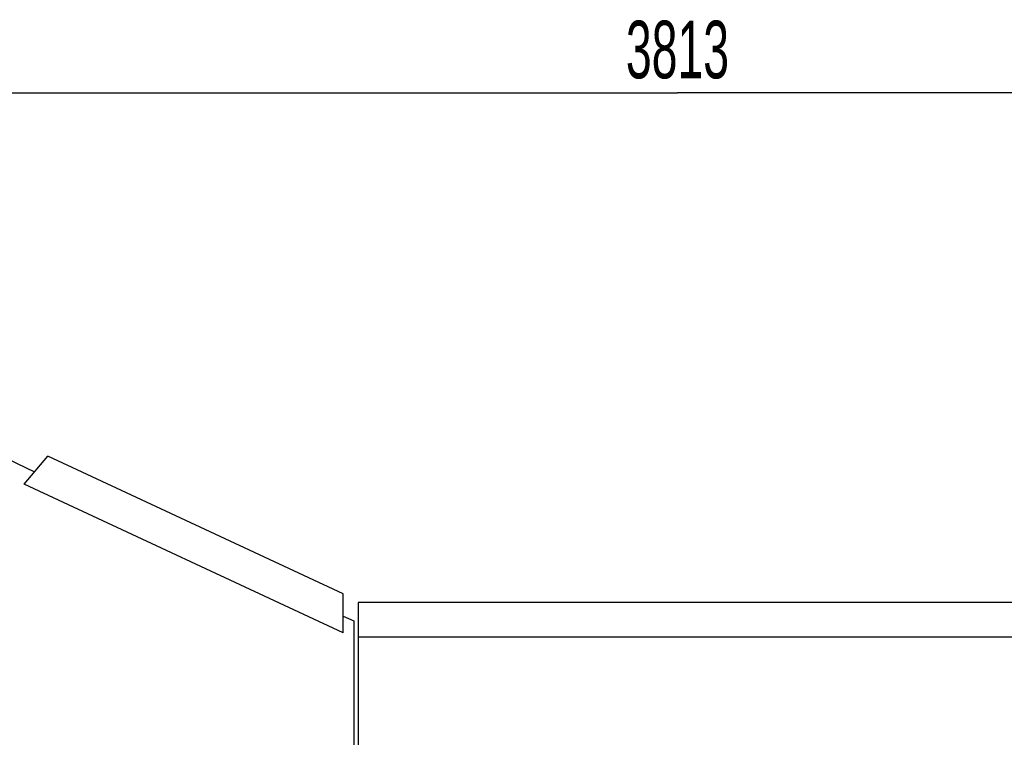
# Model space of a CAD drawing. Header units: millimetres. Extents: x 0 to 1189, y 0 to 841.
# Tile 54 of 175: x 444 to 504, y 342 to 385. Entities that reach past the tile are written whole.
import ezdxf
from ezdxf.enums import TextEntityAlignment as Align

# ---------------------------------------------------------------- set-up
doc = ezdxf.new("R2010")
doc.units = ezdxf.units.MM
doc.header["$LTSCALE"] = 65.395
doc.layers.get('0').update_dxf_attribs({"linetype": 'CONTINUOUS'})
for name, color, linetype in [('25067_000000_TLKGS_MARKETING_ABL1542', 7, 'CONTINUOUS'), ('25067_030000_TLKGS_V_ABL1543', 7, 'CONTINUOUS'), ('25067_700000_TLKGS_V_ABL1544', 7, 'CONTINUOUS'), ('25067_727000_27_SIMPLE1_A_ABL1545', 7, 'CONTINUOUS'), ('25067_727000_27_SIMPLE1_T1_A_PBL1546', 7, 'CONTINUOUS'), ('new_view_7_VBL1540', 7, 'CONTINUOUS')]:
    doc.layers.add(name, color=color, linetype=linetype)
doc.styles.get("Standard").update_dxf_attribs({"font": 'txt', "width": 0.6})
doc.dimstyles.new('DIMSTYLE_1', dxfattribs={"dimtxt": 3.5, "dimasz": 3.5, "dimexe": 1.8, "dimexo": 0, "dimgap": 0.875, "dimtad": 1, "dimlfac": 25, "dimdsep": 46, "dimtxsty": 'Standard', "dimblk": '_FILLED', "dimblk1": '_FILLED', "dimblk2": '_FILLED', "dimcen": 0.09, "dimadec": 0, "dimazin": 0, "dimtp": 2, "dimtm": 2, "dimtfac": 1, "dimtofl": 0, "dimtmove": 0, "dimatfit": 3, "dimldrblk": '_FILLED', "dimfxl": 1, "dimtolj": 1, "dimarcsym": 0})

# ---------------------------------------------------------------- blocks, each defined once
blk = doc.blocks.new('_FILLED')
at = {"color": 0, "linetype": 'ByBlock'}
blk.add_solid([(0, 0), (-1, 0.167), (-1, -0.167)], dxfattribs=at)
blk = doc.blocks.new('*D29')
at = {"color": 2, "linetype": 'Continuous'}
for p, q in [((407.48, 370.84), (407.48, 382.576)), ((560, 318.6), (560, 382.576)), ((407.48, 380.776), (483.74, 380.776)), ((560, 380.776), (483.74, 380.776))]:
    blk.add_line(p, q, dxfattribs=at)
at = {"color": 2, "linetype": 'Continuous', "xscale": 3.5, "yscale": 3.5, "zscale": 3.5, "rotation": 180}
blk.add_blockref('_FILLED', (407.48, 380.776), dxfattribs=at)
at = {"color": 2, "linetype": 'Continuous', "xscale": 3.5, "yscale": 3.5, "zscale": 3.5}
blk.add_blockref('_FILLED', (560, 380.776), dxfattribs=at)
at = {"color": 2, "linetype": 'Continuous', "width": 0.60119}
blk.add_text('3813', height=3.5, dxfattribs=at).set_placement((483.74, 381.651), align=Align.CENTER)
blk = doc.blocks.new('25067_727000_27_SIMPLE1_T1_A_PBL1546', base_point=(489.375, 340.173))
at = {"layer": '25067_727000_27_SIMPLE1_T1_A_PBL1546', "color": 7, "linetype": 'Continuous'}
for p, q in [((441.355, 359.324), (444.715, 357.758)), ((444.076, 356.997), (445.514, 358.71)), ((463.45, 350.346), (445.514, 358.71)), ((463.45, 347.963), (444.076, 356.997)), ((463.45, 347.963), (463.45, 350.346)), ((464.346, 349.818), (464.346, 315.16)), ((571.68, 349.818), (464.346, 349.818)), ((463.45, 348.989), (464.09, 348.691)), ((464.09, 348.691), (464.09, 316.14)), ((571.68, 347.703), (464.346, 347.703))]:
    blk.add_line(p, q, dxfattribs=at)
blk = doc.blocks.new('25067_727000_27_SIMPLE1_A_ABL1545', base_point=(489.375, 340.173))
at = {"layer": '25067_727000_27_SIMPLE1_T1_A_PBL1546'}
blk.add_blockref('25067_727000_27_SIMPLE1_T1_A_PBL1546', (489.375, 340.173), dxfattribs=at)
blk = doc.blocks.new('25067_700000_TLKGS_V_ABL1544', base_point=(489.375, 332.693))
at = {"layer": '25067_727000_27_SIMPLE1_A_ABL1545'}
blk.add_blockref('25067_727000_27_SIMPLE1_A_ABL1545', (489.375, 340.173), dxfattribs=at)
blk = doc.blocks.new('25067_030000_TLKGS_V_ABL1543', base_point=(493.835, 307.393))
at = {"layer": '25067_700000_TLKGS_V_ABL1544'}
blk.add_blockref('25067_700000_TLKGS_V_ABL1544', (489.375, 332.693), dxfattribs=at)
blk = doc.blocks.new('25067_000000_TLKGS_MARKETING_ABL1542', base_point=(484.601, 307.393))
at = {"layer": '25067_030000_TLKGS_V_ABL1543'}
blk.add_blockref('25067_030000_TLKGS_V_ABL1543', (493.835, 307.393), dxfattribs=at)
blk = doc.blocks.new('NEW_VIEW_7_VBL1540', base_point=(551.121, 296.688))
at = {"layer": '25067_000000_TLKGS_MARKETING_ABL1542'}
blk.add_blockref('25067_000000_TLKGS_MARKETING_ABL1542', (484.601, 307.393), dxfattribs=at)

msp = doc.modelspace()

# ---------------------------------------------------------------- block references
at = {"layer": 'new_view_7_VBL1540'}
msp.add_blockref('NEW_VIEW_7_VBL1540', (551.12107, 296.68788), dxfattribs=at)

# ---------------------------------------------------------------- dimensions: what is measured, and where the dimension line sits
at = {"color": 2, "linetype": 'Continuous'}
dim = msp.add_linear_dim(base=(407.48, 380.77576), p1=(560, 318.6), p2=(407.48, 370.84), angle=180, dimstyle='DIMSTYLE_1', dxfattribs=at)
dim.commit()
dim.dimension.update_dxf_attribs({"geometry": '*D29', "text_midpoint": (483.40666, 380.77576), "dimtype": 160})

doc.saveas('drawing.dxf')
